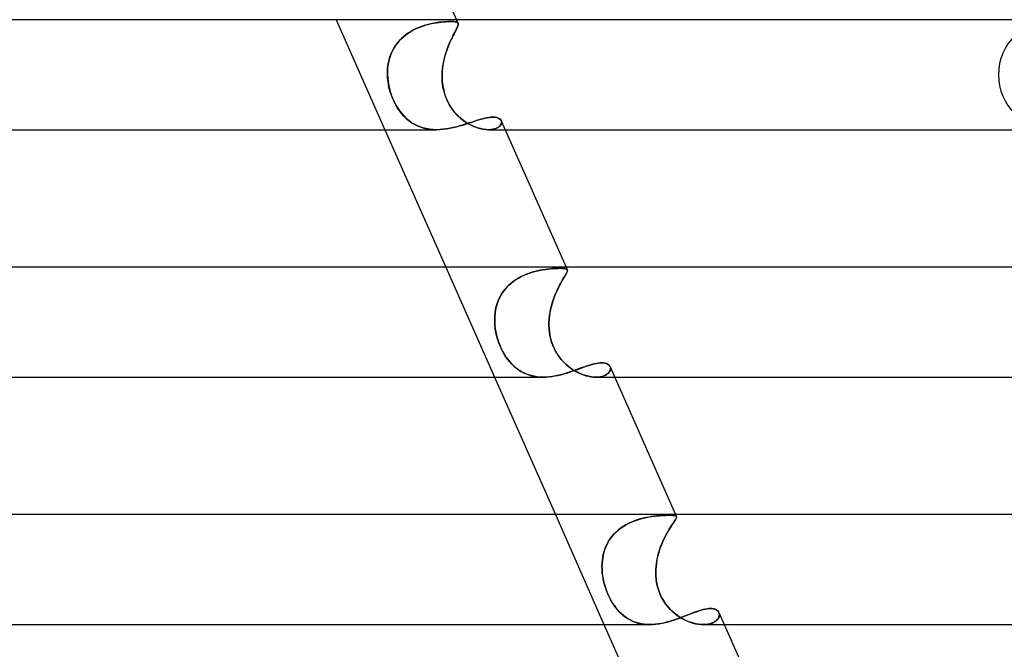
# Model space of a CAD drawing. Header units: millimetres. Extents: x -247 to 247, y -2 to 180.
# Tile 48 of 58: x 123 to 159, y 134 to 157. Entities that reach past the tile are written whole.
import ezdxf

# ---------------------------------------------------------------- set-up
doc = ezdxf.new("R2010")
doc.units = ezdxf.units.MM
doc.layers.add('HIDDEN', color=7, linetype='Continuous')
doc.layers.add('THICK', color=7, linetype='Continuous')

msp = doc.modelspace()

# ---------------------------------------------------------------- linework, layer by layer
at = {"layer": 'HIDDEN'}
for p, q in [((134.399, 157), (136.17, 153)), ((138.773, 157), (138.832, 156.867)), ((137.091, 156.561), (137.186, 156.615)), ((137.213, 156.629), (137.119, 156.577)), ((137.186, 156.615), (137.282, 156.663)), ((137.31, 156.676), (137.213, 156.629)), ((137.282, 156.663), (137.379, 156.706)), ((137.407, 156.718), (137.31, 156.676)), ((137.379, 156.706), (137.477, 156.745)), ((137.504, 156.755), (137.407, 156.718)), ((137.477, 156.745), (137.574, 156.778)), ((137.601, 156.787), (137.504, 156.755)), ((137.574, 156.778), (137.671, 156.808)), ((137.697, 156.815), (137.601, 156.787)), ((137.671, 156.808), (137.767, 156.834)), ((137.791, 156.84), (137.697, 156.815)), ((137.767, 156.834), (137.861, 156.856)), ((137.883, 156.86), (137.791, 156.84)), ((137.861, 156.856), (137.953, 156.874)), ((137.973, 156.878), (137.883, 156.86)), ((137.953, 156.874), (138.042, 156.89)), ((138.06, 156.893), (137.973, 156.878)), ((138.042, 156.89), (138.128, 156.903)), ((138.144, 156.905), (138.06, 156.893)), ((138.128, 156.903), (138.211, 156.913)), ((138.224, 156.915), (138.144, 156.905)), ((138.211, 156.913), (138.29, 156.921)), ((138.301, 156.922), (138.224, 156.915)), ((138.29, 156.921), (138.365, 156.928)), ((138.373, 156.928), (138.301, 156.922)), ((138.365, 156.928), (138.435, 156.932)), ((138.44, 156.932), (138.373, 156.928)), ((138.435, 156.932), (138.5, 156.934)), ((138.503, 156.935), (138.44, 156.932)), ((138.5, 156.934), (138.56, 156.935)), ((138.56, 156.935), (138.503, 156.935)), ((138.622, 156.934), (138.56, 156.935)), ((138.56, 156.935), (138.62, 156.934)), ((138.62, 156.934), (138.674, 156.931)), ((138.676, 156.931), (138.622, 156.934)), ((138.674, 156.931), (138.72, 156.926)), ((138.722, 156.925), (138.676, 156.931)), ((138.72, 156.926), (138.758, 156.917)), ((138.76, 156.917), (138.722, 156.925)), ((138.722, 156.56), (138.75, 156.614)), ((138.773, 156.657), (138.746, 156.607)), ((138.75, 156.614), (138.776, 156.663)), ((138.758, 156.917), (138.789, 156.907)), ((138.79, 156.906), (138.76, 156.917)), ((138.795, 156.702), (138.773, 156.657)), ((138.776, 156.663), (138.797, 156.706)), ((138.789, 156.907), (138.812, 156.893)), ((138.813, 156.892), (138.79, 156.906)), ((138.813, 156.742), (138.795, 156.702)), ((138.797, 156.706), (138.814, 156.744)), ((138.812, 156.893), (138.828, 156.875)), ((138.829, 156.874), (138.813, 156.892)), ((138.827, 156.777), (138.813, 156.742)), ((138.814, 156.744), (138.827, 156.778)), ((138.827, 156.778), (138.835, 156.808)), ((138.835, 156.808), (138.827, 156.777)), ((138.828, 156.875), (138.836, 156.856)), ((138.836, 156.856), (138.829, 156.874)), ((138.838, 156.834), (138.835, 156.808)), ((138.835, 156.808), (138.838, 156.833)), ((138.838, 156.833), (138.836, 156.856)), ((138.836, 156.856), (138.838, 156.834)), ((136.672, 156.212), (136.747, 156.293)), ((136.768, 156.313), (136.691, 156.234)), ((136.747, 156.293), (136.827, 156.368)), ((136.85, 156.388), (136.768, 156.313)), ((136.827, 156.368), (136.911, 156.437)), ((136.937, 156.457), (136.85, 156.388)), ((136.911, 156.437), (136.999, 156.501)), ((137.026, 156.52), (136.937, 156.457)), ((136.999, 156.501), (137.091, 156.561)), ((137.119, 156.577), (137.026, 156.52)), ((138.572, 156.265), (138.533, 156.18)), ((138.548, 156.212), (138.585, 156.292)), ((138.611, 156.345), (138.572, 156.265)), ((138.585, 156.292), (138.622, 156.367)), ((138.648, 156.42), (138.611, 156.345)), ((138.622, 156.367), (138.657, 156.437)), ((138.684, 156.488), (138.648, 156.42)), ((138.657, 156.437), (138.691, 156.501)), ((138.717, 156.55), (138.684, 156.488)), ((138.691, 156.501), (138.722, 156.56)), ((138.746, 156.607), (138.717, 156.55)), ((136.432, 155.849), (136.482, 155.945)), ((136.495, 155.966), (136.441, 155.868)), ((136.482, 155.945), (136.539, 156.038)), ((136.554, 156.06), (136.495, 155.966)), ((136.539, 156.038), (136.602, 156.127)), ((136.62, 156.149), (136.554, 156.06)), ((136.602, 156.127), (136.672, 156.212)), ((136.691, 156.234), (136.62, 156.149)), ((138.42, 155.894), (138.385, 155.79)), ((138.404, 155.848), (138.438, 155.945)), ((138.457, 155.994), (138.42, 155.894)), ((138.438, 155.945), (138.473, 156.037)), ((138.495, 156.09), (138.457, 155.994)), ((138.473, 156.037), (138.51, 156.126)), ((138.533, 156.18), (138.495, 156.09)), ((138.51, 156.126), (138.548, 156.212)), ((136.296, 155.435), (136.32, 155.541)), ((136.324, 155.557), (136.298, 155.448)), ((136.32, 155.541), (136.351, 155.646)), ((136.356, 155.663), (136.324, 155.557)), ((136.351, 155.646), (136.388, 155.749)), ((136.395, 155.767), (136.356, 155.663)), ((136.388, 155.749), (136.432, 155.849)), ((136.441, 155.868), (136.395, 155.767)), ((138.296, 155.435), (138.318, 155.541)), ((138.325, 155.574), (138.301, 155.462)), ((138.318, 155.541), (138.344, 155.646)), ((138.354, 155.684), (138.325, 155.574)), ((138.344, 155.646), (138.373, 155.749)), ((138.385, 155.79), (138.354, 155.684)), ((138.373, 155.749), (138.404, 155.848)), ((136.267, 155.225), (136.26, 155.113)), ((136.26, 155.11), (136.266, 155.219)), ((136.266, 155.219), (136.278, 155.327)), ((136.279, 155.337), (136.267, 155.225)), ((136.278, 155.327), (136.296, 155.435)), ((136.298, 155.448), (136.279, 155.337)), ((138.253, 155.11), (138.263, 155.219)), ((138.265, 155.233), (138.254, 155.117)), ((138.263, 155.219), (138.277, 155.327)), ((138.28, 155.348), (138.265, 155.233)), ((138.277, 155.327), (138.296, 155.435)), ((138.301, 155.462), (138.28, 155.348)), ((136.26, 155.113), (136.26, 155)), ((136.26, 155), (136.26, 155.11)), ((136.267, 154.877), (136.26, 155)), ((136.26, 155), (136.268, 154.869)), ((136.281, 154.753), (136.267, 154.877)), ((136.268, 154.869), (136.283, 154.739)), ((138.254, 155.117), (138.248, 155)), ((138.248, 155), (138.253, 155.11)), ((138.248, 154.877), (138.248, 155)), ((138.248, 155), (138.248, 154.869)), ((138.255, 154.753), (138.248, 154.877)), ((138.248, 154.869), (138.256, 154.739)), ((136.301, 154.628), (136.281, 154.753)), ((136.283, 154.739), (136.305, 154.609)), ((136.328, 154.503), (136.301, 154.628)), ((136.305, 154.609), (136.334, 154.481)), ((136.363, 154.377), (136.328, 154.503)), ((136.334, 154.481), (136.369, 154.356)), ((138.268, 154.628), (138.255, 154.753)), ((138.256, 154.739), (138.271, 154.609)), ((138.289, 154.503), (138.268, 154.628)), ((138.271, 154.609), (138.294, 154.481)), ((138.319, 154.377), (138.289, 154.503)), ((138.294, 154.481), (138.325, 154.356)), ((136.404, 154.252), (136.363, 154.377)), ((136.369, 154.356), (136.411, 154.233)), ((136.452, 154.129), (136.404, 154.252)), ((136.411, 154.233), (136.459, 154.113)), ((136.506, 154.01), (136.452, 154.129)), ((136.459, 154.113), (136.513, 153.996)), ((138.356, 154.252), (138.319, 154.377)), ((138.325, 154.356), (138.363, 154.233)), ((138.403, 154.129), (138.356, 154.252)), ((138.363, 154.233), (138.41, 154.113)), ((138.457, 154.01), (138.403, 154.129)), ((138.41, 154.113), (138.464, 153.996)), ((136.565, 153.896), (136.506, 154.01)), ((136.513, 153.996), (136.573, 153.884)), ((136.63, 153.787), (136.565, 153.896)), ((136.573, 153.884), (136.637, 153.778)), ((136.701, 153.684), (136.63, 153.787)), ((136.637, 153.778), (136.705, 153.678)), ((138.519, 153.896), (138.457, 154.01)), ((138.464, 153.996), (138.526, 153.884)), ((138.588, 153.787), (138.519, 153.896)), ((138.526, 153.884), (138.595, 153.778)), ((138.664, 153.684), (138.588, 153.787)), ((138.595, 153.778), (138.668, 153.678)), ((136.776, 153.587), (136.701, 153.684)), ((136.705, 153.678), (136.777, 153.586)), ((136.857, 153.495), (136.776, 153.587)), ((136.777, 153.586), (136.852, 153.5)), ((136.852, 153.5), (136.931, 153.421)), ((136.942, 153.411), (136.857, 153.495)), ((136.931, 153.421), (137.013, 153.35)), ((137.032, 153.334), (136.942, 153.411)), ((138.746, 153.587), (138.664, 153.684)), ((138.668, 153.678), (138.747, 153.586)), ((138.834, 153.495), (138.746, 153.587)), ((138.747, 153.586), (138.829, 153.5)), ((138.829, 153.5), (138.915, 153.421)), ((138.927, 153.411), (138.834, 153.495)), ((138.915, 153.421), (139.003, 153.35)), ((139.024, 153.334), (138.927, 153.411)), ((139.625, 153.369), (139.715, 153.395)), ((139.715, 153.395), (139.801, 153.417)), ((139.801, 153.417), (139.883, 153.434)), ((139.883, 153.434), (139.961, 153.447)), ((139.961, 153.447), (140.033, 153.455)), ((140.033, 153.455), (140.1, 153.458)), ((140.1, 153.458), (140.173, 153.454)), ((140.173, 153.454), (140.238, 153.443)), ((140.238, 153.443), (140.293, 153.424)), ((140.293, 153.424), (140.339, 153.398)), ((140.339, 153.398), (140.374, 153.367)), ((137.013, 153.35), (137.099, 153.284)), ((137.127, 153.265), (137.032, 153.334)), ((137.099, 153.284), (137.189, 153.225)), ((137.227, 153.203), (137.127, 153.265)), ((137.189, 153.225), (137.282, 153.173)), ((137.331, 153.149), (137.227, 153.203)), ((137.282, 153.173), (137.38, 153.127)), ((137.44, 153.103), (137.331, 153.149)), ((137.38, 153.127), (137.482, 153.088)), ((137.553, 153.066), (137.44, 153.103)), ((137.482, 153.088), (137.588, 153.056)), ((137.67, 153.037), (137.553, 153.066)), ((137.588, 153.056), (137.697, 153.031)), ((137.791, 153.016), (137.67, 153.037)), ((137.697, 153.031), (137.809, 153.014)), ((138.285, 153.013), (138.407, 153.029)), ((138.407, 153.029), (138.528, 153.05)), ((138.528, 153.05), (138.649, 153.075)), ((138.649, 153.075), (138.769, 153.105)), ((138.769, 153.105), (138.887, 153.137)), ((138.887, 153.137), (139.002, 153.17)), ((139.002, 153.17), (139.115, 153.205)), ((139.003, 153.35), (139.094, 153.284)), ((139.124, 153.265), (139.024, 153.334)), ((139.094, 153.284), (139.187, 153.225)), ((139.115, 153.205), (139.224, 153.24)), ((139.226, 153.203), (139.124, 153.265)), ((139.187, 153.225), (139.283, 153.173)), ((139.224, 153.24), (139.329, 153.275)), ((139.331, 153.149), (139.226, 153.203)), ((139.283, 153.173), (139.379, 153.127)), ((139.329, 153.275), (139.432, 153.309)), ((139.436, 153.103), (139.331, 153.149)), ((139.379, 153.127), (139.475, 153.088)), ((139.432, 153.309), (139.53, 153.34)), ((139.54, 153.066), (139.436, 153.103)), ((139.475, 153.088), (139.572, 153.056)), ((139.53, 153.34), (139.625, 153.369)), ((139.643, 153.037), (139.54, 153.066)), ((139.572, 153.056), (139.667, 153.031)), ((139.744, 153.016), (139.643, 153.037)), ((139.667, 153.031), (139.759, 153.014)), ((140.171, 153.033), (140.099, 153.015)), ((140.099, 153.015), (140.17, 153.032)), ((140.17, 153.032), (140.232, 153.055)), ((140.234, 153.056), (140.171, 153.033)), ((140.232, 153.055), (140.286, 153.083)), ((140.288, 153.084), (140.234, 153.056)), ((140.286, 153.083), (140.33, 153.115)), ((140.332, 153.116), (140.288, 153.084)), ((140.33, 153.115), (140.365, 153.15)), ((140.366, 153.151), (140.332, 153.116)), ((140.365, 153.15), (140.39, 153.186)), ((140.391, 153.187), (140.366, 153.151)), ((140.374, 153.367), (140.398, 153.331)), ((140.39, 153.186), (140.406, 153.223)), ((140.406, 153.224), (140.391, 153.187)), ((140.398, 153.331), (140.41, 153.297)), ((140.41, 153.296), (140.398, 153.33)), ((140.413, 153.261), (140.406, 153.224)), ((140.406, 153.223), (140.412, 153.26)), ((140.41, 153.297), (140.413, 153.261)), ((140.412, 153.26), (140.41, 153.296)), ((137.915, 153.004), (137.791, 153.016)), ((137.809, 153.014), (137.924, 153.003)), ((138.04, 153), (137.915, 153.004)), ((137.924, 153.003), (138.041, 153)), ((138.041, 153), (138.162, 153.003)), ((138.162, 153.003), (138.285, 153.013)), ((139.841, 153.004), (139.744, 153.016)), ((139.759, 153.014), (139.848, 153.003)), ((139.933, 153), (139.841, 153.004)), ((139.848, 153.003), (139.933, 153)), ((140.02, 153.004), (139.933, 153)), ((139.933, 153), (140.019, 153.004)), ((139.934, 153), (140.545, 153)), ((140.019, 153.004), (140.099, 153.015)), ((140.099, 153.015), (140.02, 153.004)), ((138.384, 148), (140.156, 144)), ((141.121, 147.654), (141.024, 147.601)), ((141.028, 147.603), (141.125, 147.656)), ((141.221, 147.701), (141.121, 147.654)), ((141.125, 147.656), (141.225, 147.703)), ((141.322, 147.743), (141.221, 147.701)), ((141.225, 147.703), (141.327, 147.745)), ((141.424, 147.781), (141.322, 147.743)), ((141.327, 147.745), (141.428, 147.782)), ((141.525, 147.813), (141.424, 147.781)), ((141.428, 147.782), (141.529, 147.814)), ((141.626, 147.841), (141.525, 147.813)), ((141.529, 147.814), (141.629, 147.842)), ((141.724, 147.865), (141.626, 147.841)), ((141.629, 147.842), (141.728, 147.866)), ((141.822, 147.886), (141.724, 147.865)), ((141.728, 147.866), (141.824, 147.886)), ((141.916, 147.903), (141.822, 147.886)), ((141.824, 147.886), (141.919, 147.903)), ((142.008, 147.917), (141.916, 147.903)), ((141.919, 147.903), (142.011, 147.917)), ((142.097, 147.929), (142.008, 147.917)), ((142.011, 147.917), (142.099, 147.929)), ((142.182, 147.938), (142.097, 147.929)), ((142.099, 147.929), (142.184, 147.938)), ((142.262, 147.945), (142.182, 147.938)), ((142.184, 147.938), (142.264, 147.945)), ((142.339, 147.95), (142.262, 147.945)), ((142.264, 147.945), (142.34, 147.95)), ((142.41, 147.954), (142.339, 147.95)), ((142.34, 147.95), (142.411, 147.954)), ((142.476, 147.956), (142.41, 147.954)), ((142.411, 147.954), (142.476, 147.956)), ((142.476, 147.956), (142.536, 147.957)), ((142.536, 147.957), (142.476, 147.956)), ((142.599, 147.956), (142.536, 147.957)), ((142.536, 147.957), (142.6, 147.956)), ((142.655, 147.953), (142.599, 147.956)), ((142.6, 147.956), (142.655, 147.953)), ((142.701, 147.948), (142.655, 147.953)), ((142.655, 147.953), (142.701, 147.948)), ((142.691, 147.631), (142.722, 147.682)), ((142.739, 147.94), (142.701, 147.948)), ((142.701, 147.948), (142.74, 147.94)), ((142.729, 147.694), (142.701, 147.646)), ((142.722, 147.682), (142.749, 147.728)), ((142.754, 147.737), (142.729, 147.694)), ((142.769, 147.93), (142.739, 147.94)), ((142.74, 147.94), (142.769, 147.93)), ((142.749, 147.728), (142.771, 147.768)), ((142.774, 147.775), (142.754, 147.737)), ((142.759, 148), (142.804, 147.898)), ((142.79, 147.917), (142.769, 147.93)), ((142.769, 147.93), (142.79, 147.917)), ((142.771, 147.768), (142.788, 147.803)), ((142.79, 147.808), (142.774, 147.775)), ((142.788, 147.803), (142.801, 147.833)), ((142.803, 147.9), (142.79, 147.917)), ((142.79, 147.917), (142.803, 147.9)), ((142.802, 147.836), (142.79, 147.808)), ((142.801, 147.833), (142.807, 147.859)), ((142.808, 147.861), (142.802, 147.836)), ((142.808, 147.881), (142.803, 147.9)), ((142.803, 147.9), (142.808, 147.882)), ((142.807, 147.859), (142.808, 147.881)), ((142.808, 147.882), (142.808, 147.861)), ((140.664, 147.33), (140.586, 147.249)), ((140.589, 147.253), (140.667, 147.334)), ((140.747, 147.406), (140.664, 147.33)), ((140.667, 147.334), (140.752, 147.41)), ((140.836, 147.477), (140.747, 147.406)), ((140.752, 147.41), (140.84, 147.481)), ((140.928, 147.542), (140.836, 147.477)), ((140.84, 147.481), (140.933, 147.545)), ((141.024, 147.601), (140.928, 147.542)), ((140.933, 147.545), (141.028, 147.603)), ((142.516, 147.322), (142.474, 147.241)), ((142.496, 147.283), (142.538, 147.365)), ((142.556, 147.398), (142.516, 147.322)), ((142.538, 147.365), (142.58, 147.441)), ((142.596, 147.469), (142.556, 147.398)), ((142.58, 147.441), (142.62, 147.511)), ((142.634, 147.534), (142.596, 147.469)), ((142.62, 147.511), (142.657, 147.574)), ((142.669, 147.593), (142.634, 147.534)), ((142.657, 147.574), (142.691, 147.631)), ((142.701, 147.646), (142.669, 147.593)), ((140.388, 146.976), (140.336, 146.876)), ((140.338, 146.881), (140.391, 146.981)), ((140.447, 147.072), (140.388, 146.976)), ((140.391, 146.981), (140.451, 147.076)), ((140.514, 147.163), (140.447, 147.072)), ((140.451, 147.076), (140.517, 147.167)), ((140.586, 147.249), (140.514, 147.163)), ((140.517, 147.167), (140.589, 147.253)), ((142.353, 146.968), (142.316, 146.87)), ((142.329, 146.906), (142.369, 147.007)), ((142.393, 147.064), (142.353, 146.968)), ((142.369, 147.007), (142.41, 147.104)), ((142.433, 147.155), (142.393, 147.064)), ((142.41, 147.104), (142.453, 147.196)), ((142.474, 147.241), (142.433, 147.155)), ((142.453, 147.196), (142.496, 147.283)), ((140.252, 146.668), (140.221, 146.561)), ((140.222, 146.565), (140.254, 146.673)), ((140.29, 146.774), (140.252, 146.668)), ((140.254, 146.673), (140.292, 146.778)), ((140.336, 146.876), (140.29, 146.774)), ((140.292, 146.778), (140.338, 146.881)), ((142.199, 146.468), (142.226, 146.581)), ((142.249, 146.663), (142.22, 146.556)), ((142.226, 146.581), (142.257, 146.692)), ((142.281, 146.768), (142.249, 146.663)), ((142.257, 146.692), (142.291, 146.8)), ((142.316, 146.87), (142.281, 146.768)), ((142.291, 146.8), (142.329, 146.906)), ((140.163, 146.116), (140.168, 146.23)), ((140.168, 146.227), (140.163, 146.113)), ((140.168, 146.23), (140.179, 146.343)), ((140.179, 146.339), (140.168, 146.227)), ((140.179, 146.343), (140.197, 146.455)), ((140.197, 146.45), (140.179, 146.339)), ((140.197, 146.455), (140.222, 146.565)), ((140.221, 146.561), (140.197, 146.45)), ((142.146, 146.119), (142.159, 146.237)), ((142.158, 146.225), (142.146, 146.113)), ((142.174, 146.336), (142.158, 146.225)), ((142.159, 146.237), (142.177, 146.353)), ((142.195, 146.447), (142.174, 146.336)), ((142.177, 146.353), (142.199, 146.468)), ((142.22, 146.556), (142.195, 146.447)), ((140.164, 146), (140.163, 146.116)), ((140.163, 146.113), (140.164, 146)), ((140.172, 145.879), (140.164, 146)), ((140.164, 146), (140.172, 145.881)), ((140.172, 145.881), (140.186, 145.762)), ((140.186, 145.758), (140.172, 145.879)), ((142.138, 145.879), (142.139, 146)), ((142.139, 146), (142.138, 145.881)), ((142.138, 145.881), (142.143, 145.762)), ((142.143, 145.758), (142.138, 145.879)), ((142.139, 146), (142.146, 146.119)), ((142.146, 146.113), (142.139, 146)), ((140.186, 145.762), (140.205, 145.642)), ((140.206, 145.637), (140.186, 145.758)), ((140.205, 145.642), (140.232, 145.521)), ((140.233, 145.515), (140.206, 145.637)), ((140.232, 145.521), (140.264, 145.399)), ((140.266, 145.394), (140.233, 145.515)), ((142.143, 145.762), (142.155, 145.642)), ((142.155, 145.637), (142.143, 145.758)), ((142.155, 145.642), (142.173, 145.521)), ((142.174, 145.515), (142.155, 145.637)), ((142.173, 145.521), (142.2, 145.399)), ((142.201, 145.394), (142.174, 145.515)), ((140.264, 145.399), (140.304, 145.278)), ((140.305, 145.275), (140.266, 145.394)), ((140.304, 145.278), (140.349, 145.158)), ((140.348, 145.16), (140.305, 145.275)), ((140.397, 145.048), (140.348, 145.16)), ((140.349, 145.158), (140.402, 145.039)), ((142.2, 145.399), (142.234, 145.278)), ((142.235, 145.275), (142.201, 145.394)), ((142.234, 145.278), (142.277, 145.158)), ((142.277, 145.16), (142.235, 145.275)), ((142.325, 145.048), (142.277, 145.16)), ((142.277, 145.158), (142.329, 145.039)), ((140.451, 144.94), (140.397, 145.048)), ((140.402, 145.039), (140.458, 144.925)), ((140.509, 144.835), (140.451, 144.94)), ((140.458, 144.925), (140.519, 144.819)), ((140.573, 144.735), (140.509, 144.835)), ((140.519, 144.819), (140.584, 144.719)), ((142.381, 144.94), (142.325, 145.048)), ((142.329, 145.039), (142.389, 144.925)), ((142.443, 144.835), (142.381, 144.94)), ((142.389, 144.925), (142.454, 144.819)), ((142.512, 144.735), (142.443, 144.835)), ((142.454, 144.819), (142.524, 144.719)), ((140.64, 144.641), (140.573, 144.735)), ((140.584, 144.719), (140.651, 144.626)), ((140.71, 144.554), (140.64, 144.641)), ((140.651, 144.626), (140.722, 144.54)), ((140.784, 144.473), (140.71, 144.554)), ((140.722, 144.54), (140.795, 144.461)), ((140.861, 144.398), (140.784, 144.473)), ((140.795, 144.461), (140.872, 144.388)), ((142.587, 144.641), (142.512, 144.735)), ((142.524, 144.719), (142.599, 144.626)), ((142.665, 144.554), (142.587, 144.641)), ((142.599, 144.626), (142.678, 144.54)), ((142.748, 144.473), (142.665, 144.554)), ((142.678, 144.54), (142.761, 144.461)), ((142.834, 144.398), (142.748, 144.473)), ((142.761, 144.461), (142.846, 144.388)), ((143.544, 144.411), (143.628, 144.438)), ((143.628, 144.438), (143.709, 144.462)), ((143.709, 144.462), (143.787, 144.482)), ((143.787, 144.482), (143.861, 144.498)), ((143.861, 144.498), (143.931, 144.51)), ((143.931, 144.51), (143.997, 144.517)), ((143.997, 144.517), (144.058, 144.519)), ((144.058, 144.519), (144.121, 144.516)), ((144.121, 144.516), (144.178, 144.507)), ((144.178, 144.507), (144.229, 144.493)), ((144.229, 144.493), (144.272, 144.473)), ((144.272, 144.473), (144.309, 144.448)), ((144.309, 144.448), (144.338, 144.419)), ((140.941, 144.33), (140.861, 144.398)), ((140.872, 144.388), (140.952, 144.321)), ((141.024, 144.268), (140.941, 144.33)), ((140.952, 144.321), (141.035, 144.26)), ((141.11, 144.212), (141.024, 144.268)), ((141.035, 144.26), (141.122, 144.205)), ((141.2, 144.163), (141.11, 144.212)), ((141.122, 144.205), (141.211, 144.157)), ((141.293, 144.12), (141.2, 144.163)), ((141.211, 144.157), (141.304, 144.115)), ((141.391, 144.083), (141.293, 144.12)), ((141.304, 144.115), (141.4, 144.08)), ((141.491, 144.053), (141.391, 144.083)), ((141.4, 144.08), (141.499, 144.051)), ((142.355, 144.042), (142.464, 144.064)), ((142.464, 144.064), (142.573, 144.089)), ((142.573, 144.089), (142.68, 144.118)), ((142.68, 144.118), (142.785, 144.149)), ((142.785, 144.149), (142.887, 144.181)), ((142.922, 144.33), (142.834, 144.398)), ((142.846, 144.388), (142.934, 144.321)), ((142.887, 144.181), (142.988, 144.215)), ((143.012, 144.268), (142.922, 144.33)), ((142.934, 144.321), (143.025, 144.26)), ((142.988, 144.215), (143.086, 144.249)), ((143.105, 144.212), (143.012, 144.268)), ((143.025, 144.26), (143.117, 144.205)), ((143.086, 144.249), (143.183, 144.283)), ((143.199, 144.163), (143.105, 144.212)), ((143.117, 144.205), (143.21, 144.157)), ((143.183, 144.283), (143.277, 144.317)), ((143.294, 144.12), (143.199, 144.163)), ((143.21, 144.157), (143.304, 144.115)), ((143.277, 144.317), (143.369, 144.35)), ((143.389, 144.083), (143.294, 144.12)), ((143.304, 144.115), (143.398, 144.08)), ((143.369, 144.35), (143.458, 144.381)), ((143.484, 144.053), (143.389, 144.083)), ((143.398, 144.08), (143.491, 144.051)), ((143.458, 144.381), (143.544, 144.411)), ((144.139, 144.048), (144.197, 144.074)), ((144.198, 144.074), (144.141, 144.049)), ((144.197, 144.074), (144.247, 144.103)), ((144.248, 144.104), (144.198, 144.074)), ((144.247, 144.103), (144.288, 144.135)), ((144.29, 144.136), (144.248, 144.104)), ((144.288, 144.135), (144.322, 144.169)), ((144.323, 144.171), (144.29, 144.136)), ((144.322, 144.169), (144.347, 144.205)), ((144.348, 144.207), (144.323, 144.171)), ((144.338, 144.419), (144.359, 144.386)), ((144.347, 144.205), (144.365, 144.242)), ((144.366, 144.244), (144.348, 144.207)), ((144.359, 144.386), (144.372, 144.353)), ((144.372, 144.351), (144.36, 144.385)), ((144.365, 144.242), (144.375, 144.279)), ((144.375, 144.282), (144.366, 144.244)), ((144.372, 144.353), (144.377, 144.318)), ((144.377, 144.316), (144.372, 144.351)), ((144.377, 144.318), (144.375, 144.282)), ((144.375, 144.279), (144.377, 144.316)), ((141.596, 144.03), (141.491, 144.053)), ((141.499, 144.051), (141.601, 144.029)), ((141.702, 144.013), (141.596, 144.03)), ((141.601, 144.029), (141.705, 144.013)), ((141.811, 144.003), (141.702, 144.013)), ((141.705, 144.013), (141.812, 144.003)), ((141.922, 144), (141.811, 144.003)), ((141.812, 144.003), (141.922, 144)), ((141.922, 144), (142.03, 144.003)), ((142.03, 144.003), (142.138, 144.011)), ((142.138, 144.011), (142.247, 144.024)), ((142.247, 144.024), (142.355, 144.042)), ((143.578, 144.03), (143.484, 144.053)), ((143.491, 144.051), (143.583, 144.029)), ((143.67, 144.013), (143.578, 144.03)), ((143.583, 144.029), (143.672, 144.013)), ((143.758, 144.003), (143.67, 144.013)), ((143.672, 144.013), (143.759, 144.003)), ((143.844, 144), (143.758, 144.003)), ((143.759, 144.003), (143.843, 144)), ((143.843, 144), (143.927, 144.003)), ((143.927, 144.003), (143.844, 144)), ((143.845, 144), (144.53, 144)), ((144.006, 144.013), (143.927, 144.003)), ((143.927, 144.003), (144.004, 144.013)), ((144.004, 144.013), (144.075, 144.028)), ((144.077, 144.028), (144.006, 144.013)), ((144.075, 144.028), (144.139, 144.048)), ((144.141, 144.049), (144.077, 144.028)), ((142.37, 139), (144.141, 135)), ((144.958, 138.639), (145.059, 138.691)), ((145.143, 138.729), (145.04, 138.682)), ((145.059, 138.691), (145.163, 138.737)), ((145.248, 138.771), (145.143, 138.729)), ((145.163, 138.737), (145.267, 138.778)), ((145.353, 138.808), (145.248, 138.771)), ((145.267, 138.778), (145.373, 138.814)), ((145.459, 138.84), (145.353, 138.808)), ((145.373, 138.814), (145.477, 138.845)), ((145.564, 138.867), (145.459, 138.84)), ((145.477, 138.845), (145.581, 138.872)), ((145.667, 138.891), (145.564, 138.867)), ((145.581, 138.872), (145.683, 138.894)), ((145.768, 138.91), (145.667, 138.891)), ((145.683, 138.894), (145.783, 138.913)), ((145.867, 138.926), (145.768, 138.91)), ((145.783, 138.913), (145.881, 138.928)), ((145.964, 138.939), (145.867, 138.926)), ((145.881, 138.928), (145.976, 138.941)), ((146.056, 138.95), (145.964, 138.939)), ((145.976, 138.941), (146.067, 138.951)), ((146.145, 138.958), (146.056, 138.95)), ((146.067, 138.951), (146.153, 138.959)), ((146.229, 138.964), (146.145, 138.958)), ((146.153, 138.959), (146.236, 138.965)), ((146.309, 138.969), (146.229, 138.964)), ((146.236, 138.965), (146.314, 138.969)), ((146.383, 138.972), (146.309, 138.969)), ((146.314, 138.969), (146.386, 138.972)), ((146.451, 138.974), (146.383, 138.972)), ((146.386, 138.972), (146.453, 138.974)), ((146.514, 138.974), (146.451, 138.974)), ((146.453, 138.974), (146.514, 138.974)), ((146.579, 138.973), (146.514, 138.974)), ((146.514, 138.974), (146.576, 138.974)), ((146.576, 138.974), (146.629, 138.971)), ((146.635, 138.971), (146.579, 138.973)), ((146.661, 138.692), (146.625, 138.639)), ((146.629, 138.971), (146.675, 138.967)), ((146.681, 138.967), (146.635, 138.971)), ((146.642, 138.664), (146.676, 138.715)), ((146.693, 138.739), (146.661, 138.692)), ((146.675, 138.967), (146.712, 138.962)), ((146.676, 138.715), (146.707, 138.759)), ((146.719, 138.96), (146.681, 138.967)), ((146.721, 138.78), (146.693, 138.739)), ((146.707, 138.759), (146.732, 138.799)), ((146.712, 138.962), (146.741, 138.954)), ((146.748, 138.951), (146.719, 138.96)), ((146.743, 138.816), (146.721, 138.78)), ((146.732, 138.799), (146.753, 138.833)), ((146.741, 138.954), (146.762, 138.944)), ((146.761, 138.847), (146.743, 138.816)), ((146.745, 139), (146.778, 138.925)), ((146.768, 138.939), (146.748, 138.951)), ((146.753, 138.833), (146.768, 138.862)), ((146.773, 138.874), (146.761, 138.847)), ((146.762, 138.944), (146.775, 138.93)), ((146.779, 138.923), (146.768, 138.939)), ((146.768, 138.862), (146.778, 138.886)), ((146.78, 138.896), (146.773, 138.874)), ((146.775, 138.93), (146.781, 138.915)), ((146.778, 138.886), (146.781, 138.907)), ((146.781, 138.907), (146.779, 138.923)), ((146.781, 138.915), (146.78, 138.896)), ((144.568, 138.354), (144.488, 138.271)), ((144.502, 138.287), (144.583, 138.369)), ((144.653, 138.431), (144.568, 138.354)), ((144.583, 138.369), (144.67, 138.446)), ((144.744, 138.503), (144.653, 138.431)), ((144.67, 138.446), (144.763, 138.517)), ((144.839, 138.568), (144.744, 138.503)), ((144.763, 138.517), (144.859, 138.581)), ((144.938, 138.628), (144.839, 138.568)), ((144.859, 138.581), (144.958, 138.639)), ((145.04, 138.682), (144.938, 138.628)), ((146.454, 138.366), (146.408, 138.283)), ((146.425, 138.315), (146.472, 138.397)), ((146.5, 138.443), (146.454, 138.366)), ((146.472, 138.397), (146.518, 138.473)), ((146.544, 138.515), (146.5, 138.443)), ((146.518, 138.473), (146.562, 138.544)), ((146.586, 138.58), (146.544, 138.515)), ((146.562, 138.544), (146.604, 138.607)), ((146.625, 138.639), (146.586, 138.58)), ((146.604, 138.607), (146.642, 138.664)), ((144.287, 137.992), (144.235, 137.891)), ((144.243, 137.907), (144.297, 138.009)), ((144.347, 138.089), (144.287, 137.992)), ((144.297, 138.009), (144.359, 138.107)), ((144.414, 138.183), (144.347, 138.089)), ((144.359, 138.107), (144.427, 138.2)), ((144.488, 138.271), (144.414, 138.183)), ((144.427, 138.2), (144.502, 138.287)), ((146.272, 138.002), (146.23, 137.901)), ((146.241, 137.93), (146.285, 138.034)), ((146.316, 138.1), (146.272, 138.002)), ((146.285, 138.034), (146.331, 138.133)), ((146.362, 138.195), (146.316, 138.1)), ((146.331, 138.133), (146.378, 138.227)), ((146.408, 138.283), (146.362, 138.195)), ((146.378, 138.227), (146.425, 138.315)), ((144.152, 137.679), (144.121, 137.569)), ((144.125, 137.584), (144.157, 137.694)), ((144.19, 137.787), (144.152, 137.679)), ((144.157, 137.694), (144.196, 137.802)), ((144.235, 137.891), (144.19, 137.787)), ((144.196, 137.802), (144.243, 137.907)), ((146.154, 137.687), (146.122, 137.575)), ((146.128, 137.599), (146.162, 137.712)), ((146.19, 137.795), (146.154, 137.687)), ((146.162, 137.712), (146.2, 137.823)), ((146.23, 137.901), (146.19, 137.795)), ((146.2, 137.823), (146.241, 137.93)), ((144.081, 137.344), (144.071, 137.23)), ((144.072, 137.238), (144.082, 137.355)), ((144.098, 137.457), (144.081, 137.344)), ((144.082, 137.355), (144.1, 137.471)), ((144.121, 137.569), (144.098, 137.457)), ((144.1, 137.471), (144.125, 137.584)), ((146.069, 137.348), (146.051, 137.233)), ((146.052, 137.245), (146.073, 137.365)), ((146.093, 137.463), (146.069, 137.348)), ((146.073, 137.365), (146.098, 137.483)), ((146.122, 137.575), (146.093, 137.463)), ((146.098, 137.483), (146.128, 137.599)), ((144.067, 137.12), (144.072, 137.238)), ((144.071, 137.23), (144.067, 137.115)), ((144.07, 137), (144.067, 137.12)), ((144.067, 137.115), (144.07, 137)), ((144.078, 136.884), (144.07, 137)), ((144.07, 137), (144.078, 136.885)), ((146.026, 136.884), (146.029, 137)), ((146.029, 137), (146.026, 136.885)), ((146.029, 137), (146.037, 137.123)), ((146.037, 137.117), (146.029, 137)), ((146.037, 137.123), (146.052, 137.245)), ((146.051, 137.233), (146.037, 137.117)), ((144.078, 136.885), (144.092, 136.77)), ((144.093, 136.768), (144.078, 136.884)), ((144.092, 136.77), (144.112, 136.653)), ((144.113, 136.651), (144.093, 136.768)), ((144.112, 136.653), (144.138, 136.536)), ((144.138, 136.536), (144.113, 136.651)), ((146.026, 136.885), (146.03, 136.77)), ((146.03, 136.768), (146.026, 136.884)), ((146.03, 136.77), (146.039, 136.653)), ((146.04, 136.651), (146.03, 136.768)), ((146.039, 136.653), (146.056, 136.536)), ((146.056, 136.536), (146.04, 136.651)), ((144.168, 136.422), (144.138, 136.536)), ((144.138, 136.536), (144.169, 136.419)), ((144.204, 136.31), (144.168, 136.422)), ((144.169, 136.419), (144.207, 136.301)), ((144.243, 136.2), (144.204, 136.31)), ((144.207, 136.301), (144.25, 136.185)), ((144.288, 136.093), (144.243, 136.2)), ((144.25, 136.185), (144.297, 136.072)), ((146.079, 136.422), (146.056, 136.536)), ((146.056, 136.536), (146.08, 136.419)), ((146.109, 136.31), (146.079, 136.422)), ((146.08, 136.419), (146.111, 136.301)), ((146.145, 136.2), (146.109, 136.31)), ((146.111, 136.301), (146.151, 136.185)), ((146.188, 136.093), (146.145, 136.2)), ((146.151, 136.185), (146.198, 136.072)), ((144.337, 135.989), (144.288, 136.093)), ((144.297, 136.072), (144.349, 135.964)), ((144.39, 135.888), (144.337, 135.989)), ((144.349, 135.964), (144.406, 135.859)), ((144.446, 135.793), (144.39, 135.888)), ((144.406, 135.859), (144.467, 135.759)), ((146.238, 135.989), (146.188, 136.093)), ((146.198, 136.072), (146.252, 135.964)), ((146.295, 135.888), (146.238, 135.989)), ((146.252, 135.964), (146.313, 135.859)), ((146.356, 135.793), (146.295, 135.888)), ((146.313, 135.859), (146.38, 135.759)), ((144.504, 135.703), (144.446, 135.793)), ((144.467, 135.759), (144.533, 135.664)), ((144.566, 135.619), (144.504, 135.703)), ((144.533, 135.664), (144.602, 135.574)), ((144.63, 135.541), (144.566, 135.619)), ((144.602, 135.574), (144.675, 135.49)), ((144.696, 135.468), (144.63, 135.541)), ((144.675, 135.49), (144.752, 135.412)), ((144.764, 135.401), (144.696, 135.468)), ((146.422, 135.703), (146.356, 135.793)), ((146.38, 135.759), (146.454, 135.664)), ((146.491, 135.619), (146.422, 135.703)), ((146.454, 135.664), (146.533, 135.574)), ((146.565, 135.541), (146.491, 135.619)), ((146.533, 135.574), (146.617, 135.49)), ((146.641, 135.468), (146.565, 135.541)), ((146.617, 135.49), (146.705, 135.412)), ((146.719, 135.401), (146.641, 135.468)), ((147.415, 135.436), (147.503, 135.468)), ((147.503, 135.468), (147.587, 135.498)), ((147.587, 135.498), (147.668, 135.523)), ((147.668, 135.523), (147.746, 135.545)), ((147.746, 135.545), (147.819, 135.562)), ((147.819, 135.562), (147.889, 135.575)), ((147.889, 135.575), (147.954, 135.582)), ((147.954, 135.582), (148.015, 135.585)), ((148.015, 135.585), (148.073, 135.582)), ((148.073, 135.582), (148.126, 135.574)), ((148.126, 135.574), (148.173, 135.561)), ((148.173, 135.561), (148.215, 135.543)), ((148.215, 135.543), (148.252, 135.521)), ((148.252, 135.521), (148.282, 135.495)), ((148.282, 135.495), (148.307, 135.465)), ((148.307, 135.465), (148.325, 135.432)), ((144.752, 135.412), (144.831, 135.341)), ((144.835, 135.339), (144.764, 135.401)), ((144.831, 135.341), (144.914, 135.277)), ((144.908, 135.281), (144.835, 135.339)), ((144.985, 135.229), (144.908, 135.281)), ((144.914, 135.277), (145.001, 135.219)), ((145.065, 135.182), (144.985, 135.229)), ((145.001, 135.219), (145.09, 135.168)), ((145.148, 135.139), (145.065, 135.182)), ((145.09, 135.168), (145.183, 135.124)), ((145.233, 135.103), (145.148, 135.139)), ((145.183, 135.124), (145.279, 135.086)), ((146.491, 135.103), (146.603, 135.136)), ((146.603, 135.136), (146.714, 135.171)), ((146.705, 135.412), (146.796, 135.341)), ((146.714, 135.171), (146.822, 135.209)), ((146.8, 135.339), (146.719, 135.401)), ((146.796, 135.341), (146.89, 135.277)), ((146.883, 135.281), (146.8, 135.339)), ((146.822, 135.209), (146.928, 135.248)), ((146.968, 135.229), (146.883, 135.281)), ((146.89, 135.277), (146.986, 135.219)), ((146.928, 135.248), (147.032, 135.287)), ((147.055, 135.182), (146.968, 135.229)), ((146.986, 135.219), (147.083, 135.168)), ((147.032, 135.287), (147.132, 135.326)), ((147.144, 135.139), (147.055, 135.182)), ((147.083, 135.168), (147.181, 135.124)), ((147.132, 135.326), (147.229, 135.364)), ((147.233, 135.103), (147.144, 135.139)), ((147.181, 135.124), (147.279, 135.086)), ((147.229, 135.364), (147.324, 135.401)), ((147.324, 135.401), (147.415, 135.436)), ((148.14, 135.083), (148.194, 135.116)), ((148.218, 135.133), (148.171, 135.101)), ((148.194, 135.116), (148.24, 135.152)), ((148.257, 135.168), (148.218, 135.133)), ((148.24, 135.152), (148.277, 135.191)), ((148.288, 135.205), (148.257, 135.168)), ((148.277, 135.191), (148.306, 135.232)), ((148.312, 135.244), (148.288, 135.205)), ((148.306, 135.232), (148.326, 135.273)), ((148.329, 135.283), (148.312, 135.244)), ((148.336, 135.396), (148.324, 135.433)), ((148.325, 135.432), (148.336, 135.397)), ((148.326, 135.273), (148.337, 135.315)), ((148.338, 135.322), (148.329, 135.283)), ((148.336, 135.397), (148.341, 135.36)), ((148.341, 135.356), (148.336, 135.396)), ((148.337, 135.315), (148.341, 135.356)), ((148.341, 135.36), (148.338, 135.322)), ((145.323, 135.071), (145.233, 135.103)), ((145.279, 135.086), (145.378, 135.055)), ((145.414, 135.046), (145.323, 135.071)), ((145.378, 135.055), (145.48, 135.031)), ((145.508, 135.026), (145.414, 135.046)), ((145.48, 135.031), (145.586, 135.014)), ((145.605, 135.012), (145.508, 135.026)), ((145.586, 135.014), (145.695, 135.004)), ((145.704, 135.003), (145.605, 135.012)), ((145.695, 135.004), (145.806, 135)), ((145.806, 135), (145.704, 135.003)), ((145.806, 135), (145.919, 135.003)), ((145.919, 135.003), (146.032, 135.012)), ((146.032, 135.012), (146.147, 135.028)), ((146.147, 135.028), (146.263, 135.048)), ((146.263, 135.048), (146.378, 135.074)), ((146.378, 135.074), (146.491, 135.103)), ((147.322, 135.071), (147.233, 135.103)), ((147.279, 135.086), (147.377, 135.055)), ((147.411, 135.046), (147.322, 135.071)), ((147.377, 135.055), (147.474, 135.031)), ((147.499, 135.026), (147.411, 135.046)), ((147.474, 135.031), (147.569, 135.014)), ((147.585, 135.012), (147.499, 135.026)), ((147.569, 135.014), (147.662, 135.004)), ((147.67, 135.003), (147.585, 135.012)), ((147.662, 135.004), (147.752, 135)), ((147.752, 135), (147.67, 135.003)), ((147.836, 135.003), (147.752, 135)), ((147.752, 135), (147.842, 135.003)), ((147.754, 135), (148.516, 135)), ((147.915, 135.012), (147.836, 135.003)), ((147.842, 135.003), (147.927, 135.014)), ((147.988, 135.027), (147.915, 135.012)), ((147.927, 135.014), (148.005, 135.031)), ((148.056, 135.047), (147.988, 135.027)), ((148.005, 135.031), (148.077, 135.055)), ((148.117, 135.072), (148.056, 135.047)), ((148.077, 135.055), (148.14, 135.083)), ((148.171, 135.101), (148.117, 135.072))]:
    msp.add_line(p, q, dxfattribs=at)
for start, end in [(90, 180), (180, 270)]:
    msp.add_arc((160.5, 155), 2, start, end, dxfattribs=at)
at = {"layer": 'THICK'}
for p, q in [((136.436, 162.278), (138.773, 157)), ((160.5, 157), (0, 157)), ((139.724, 153.397), (139.635, 153.372)), ((139.809, 153.419), (139.724, 153.397)), ((139.889, 153.436), (139.809, 153.419)), ((139.965, 153.448), (139.889, 153.436)), ((140.035, 153.455), (139.965, 153.448)), ((140.1, 153.458), (140.035, 153.455)), ((140.174, 153.454), (140.1, 153.458)), ((140.239, 153.442), (140.174, 153.454)), ((140.294, 153.423), (140.239, 153.442)), ((140.34, 153.398), (140.294, 153.423)), ((140.374, 153.366), (140.34, 153.398)), ((138.413, 153.03), (138.288, 153.014)), ((138.538, 153.052), (138.413, 153.03)), ((138.66, 153.078), (138.538, 153.052)), ((138.78, 153.107), (138.66, 153.078)), ((138.899, 153.14), (138.78, 153.107)), ((139.015, 153.174), (138.899, 153.14)), ((139.128, 153.209), (139.015, 153.174)), ((139.237, 153.245), (139.128, 153.209)), ((139.342, 153.279), (139.237, 153.245)), ((139.444, 153.313), (139.342, 153.279)), ((139.541, 153.344), (139.444, 153.313)), ((139.635, 153.372), (139.541, 153.344)), ((140.398, 153.33), (140.374, 153.366)), ((140.4, 153.326), (142.759, 148)), ((1.892, 153), (138.041, 153)), ((136.17, 153), (138.384, 148)), ((138.164, 153.003), (138.04, 153)), ((138.288, 153.014), (138.164, 153.003)), ((140.545, 153), (160.5, 153)), ((165, 148), (0, 148)), ((143.621, 144.435), (143.534, 144.408)), ((143.704, 144.46), (143.621, 144.435)), ((143.783, 144.481), (143.704, 144.46)), ((143.858, 144.497), (143.783, 144.481)), ((143.929, 144.509), (143.858, 144.497)), ((143.996, 144.517), (143.929, 144.509)), ((144.058, 144.519), (143.996, 144.517)), ((144.122, 144.516), (144.058, 144.519)), ((144.179, 144.507), (144.122, 144.516)), ((144.23, 144.492), (144.179, 144.507)), ((144.274, 144.472), (144.23, 144.492)), ((144.31, 144.447), (144.274, 144.472)), ((144.339, 144.418), (144.31, 144.447)), ((142.499, 144.072), (142.384, 144.047)), ((142.613, 144.1), (142.499, 144.072)), ((142.726, 144.131), (142.613, 144.1)), ((142.837, 144.165), (142.726, 144.131)), ((142.945, 144.2), (142.837, 144.165)), ((143.051, 144.236), (142.945, 144.2)), ((143.154, 144.273), (143.051, 144.236)), ((143.254, 144.309), (143.154, 144.273)), ((143.351, 144.344), (143.254, 144.309)), ((143.444, 144.377), (143.351, 144.344)), ((143.534, 144.408), (143.444, 144.377)), ((144.36, 144.385), (144.339, 144.418)), ((144.363, 144.378), (146.745, 139)), ((1.921, 144), (141.924, 144)), ((140.156, 144), (142.37, 139)), ((142.037, 144.003), (141.922, 144)), ((142.153, 144.012), (142.037, 144.003)), ((142.268, 144.027), (142.153, 144.012)), ((142.384, 144.047), (142.268, 144.027)), ((144.53, 144), (165, 144)), ((169.5, 139), (0, 139)), ((147.522, 135.475), (147.438, 135.445)), ((147.602, 135.503), (147.522, 135.475)), ((147.68, 135.527), (147.602, 135.503)), ((147.754, 135.547), (147.68, 135.527)), ((147.825, 135.563), (147.754, 135.547)), ((147.892, 135.575), (147.825, 135.563)), ((147.956, 135.582), (147.892, 135.575)), ((148.015, 135.585), (147.956, 135.582)), ((148.08, 135.581), (148.015, 135.585)), ((148.139, 135.571), (148.08, 135.581)), ((148.191, 135.555), (148.139, 135.571)), ((148.236, 135.532), (148.191, 135.555)), ((148.273, 135.504), (148.236, 135.532)), ((148.303, 135.471), (148.273, 135.504)), ((148.324, 135.433), (148.303, 135.471)), ((146.564, 135.124), (146.456, 135.094)), ((146.67, 135.157), (146.564, 135.124)), ((146.774, 135.192), (146.67, 135.157)), ((146.876, 135.228), (146.774, 135.192)), ((146.976, 135.266), (146.876, 135.228)), ((147.074, 135.303), (146.976, 135.266)), ((147.169, 135.341), (147.074, 135.303)), ((147.262, 135.377), (147.169, 135.341)), ((147.351, 135.412), (147.262, 135.377)), ((147.438, 135.445), (147.351, 135.412)), ((148.324, 135.434), (150.73, 130)), ((1.945, 135), (145.809, 135)), ((144.141, 135), (146.356, 130)), ((145.913, 135.003), (145.806, 135)), ((146.021, 135.011), (145.913, 135.003)), ((146.129, 135.025), (146.021, 135.011)), ((146.238, 135.043), (146.129, 135.025)), ((146.347, 135.067), (146.238, 135.043)), ((146.456, 135.094), (146.347, 135.067)), ((148.516, 135), (169.5, 135))]:
    msp.add_line(p, q, dxfattribs=at)

doc.saveas('drawing.dxf')
